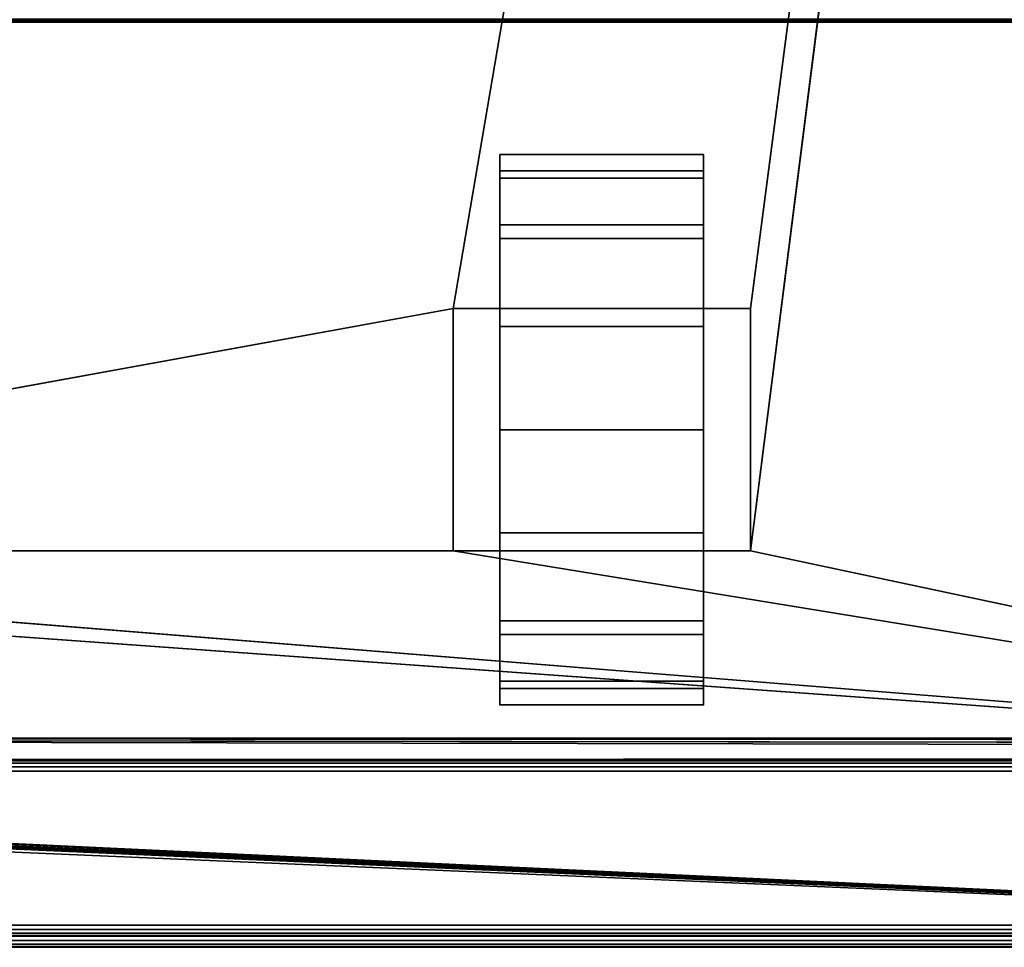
# Model space of a CAD drawing. Header units: millimetres. Extents: x -10 to 414, y -927 to 10.
# Tile 16 of 32: x 222 to 311, y -900 to -816. Entities that reach past the tile are written whole.
import ezdxf

# ---------------------------------------------------------------- set-up
doc = ezdxf.new("R2010")
doc.units = ezdxf.units.MM
doc.header["$MEASUREMENT"] = 0
for name, color, linetype, lineweight in [('0 Misc', 7, 'Continuous', 35), ('10 Raster Images', 7, 'Continuous', 35), ('5 Hatches', 7, 'Continuous', 35)]:
    doc.layers.add(name, color=color, linetype=linetype, lineweight=lineweight)

msp = doc.modelspace()

# ---------------------------------------------------------------- linework, layer by layer
at = {"layer": '0 Misc', "color": 160, "linetype": 'Continuous', "lineweight": 25}
for p, q in [((261.375, -842, 70.483), (377.875, -159, 70.483)), ((288.375, -842, 70.483), (377.875, -159, 70.483)), ((288.375, -864, 70.483), (377.875, -159, 70.483)), ((383.875, -816, 13.483), (17.875, -816, 13.483)), ((17.875, -816, 33.983), (383.875, -816, 33.983)), ((265.625, -832.775, 10.789), (265.625, -829.224, 33.209)), ((265.625, -829.224, 17.758), (265.625, -829.224, 33.209)), ((284.125, -832.775, 40.178), (284.125, -829.224, 17.758)), ((284.125, -829.224, 33.209), (284.125, -829.224, 17.758)), ((265.625, -838.305, 5.258), (265.625, -832.775, 40.178)), ((265.625, -832.775, 10.789), (265.625, -832.775, 40.178)), ((284.125, -838.305, 45.709), (284.125, -832.775, 10.789)), ((284.125, -832.775, 40.178), (284.125, -832.775, 10.789)), ((265.625, -842, 25.483), (265.625, -838.305, 45.709)), ((265.625, -838.305, 5.258), (265.625, -842, 25.483)), ((265.625, -838.305, 5.258), (265.625, -838.305, 45.709)), ((284.125, -842, 25.483), (284.125, -838.305, 5.258)), ((284.125, -842, 47.933), (284.125, -838.305, 5.258)), ((284.125, -838.305, 45.709), (284.125, -838.305, 5.258)), ((140.375, -864, 70.483), (261.375, -842, 70.483)), ((261.375, -842, 70.483), (261.375, -864, 70.483)), ((288.375, -842, 70.483), (261.375, -842, 70.483)), ((261.375, -842, 25.483), (261.375, -842, 70.483)), ((261.375, -842, 25.483), (265.625, -842, 25.483)), ((261.375, -864, 25.483), (261.375, -842, 25.483)), ((265.625, -842, 25.483), (261.375, -842, 70.483)), ((265.625, -842, 47.933), (261.375, -842, 70.483)), ((284.125, -842, 47.933), (261.375, -842, 70.483)), ((284.125, -842, 47.933), (265.625, -842, 47.933)), ((265.625, -842, 47.933), (265.625, -842, 25.483)), ((265.625, -842, 25.483), (265.625, -864, 25.483)), ((265.625, -860.725, 1.707), (265.625, -842, 25.483)), ((265.625, -853, 0.483), (265.625, -842, 25.483)), ((265.625, -845.275, 1.707), (265.625, -842, 25.483)), ((284.125, -842, 25.483), (284.125, -842, 47.933)), ((284.125, -864, 25.483), (284.125, -842, 25.483)), ((284.125, -842, 25.483), (288.375, -842, 25.483)), ((284.125, -842, 25.483), (284.125, -860.725, 1.707)), ((284.125, -842, 25.483), (284.125, -853, 0.483)), ((284.125, -842, 25.483), (284.125, -845.275, 1.707)), ((288.375, -842, 25.483), (284.125, -842, 47.933)), ((288.375, -842, 70.483), (284.125, -842, 47.933)), ((288.375, -864, 70.483), (288.375, -842, 70.483)), ((288.375, -842, 70.483), (288.375, -842, 25.483)), ((288.375, -842, 25.483), (288.375, -864, 25.483)), ((265.625, -860.725, 1.707), (265.625, -864, 25.483)), ((284.125, -867.695, 45.709), (284.125, -860.725, 1.707)), ((284.125, -864, 25.483), (284.125, -860.725, 1.707)), ((377.875, -883, 70.483), (113.375, -864, 70.483)), ((377.875, -883, 70.483), (140.375, -864, 70.483)), ((261.375, -864, 70.483), (140.375, -864, 70.483)), ((261.375, -864, 70.483), (288.375, -864, 70.483)), ((261.375, -864, 70.483), (261.375, -864, 25.483)), ((261.375, -864, 25.483), (265.625, -864, 25.483)), ((377.875, -883, 70.483), (261.375, -864, 70.483)), ((261.375, -864, 25.483), (265.625, -864, 47.933)), ((261.375, -864, 70.483), (265.625, -864, 47.933)), ((265.625, -864, 47.933), (284.125, -864, 47.933)), ((265.625, -864, 25.483), (265.625, -864, 47.933)), ((265.625, -867.695, 5.258), (265.625, -864, 47.933)), ((265.625, -867.695, 5.258), (265.625, -864, 25.483)), ((265.625, -864, 47.933), (288.375, -864, 70.483)), ((284.125, -864, 47.933), (284.125, -864, 25.483)), ((284.125, -864, 25.483), (288.375, -864, 25.483)), ((284.125, -867.695, 45.709), (284.125, -864, 25.483)), ((284.125, -864, 25.483), (288.375, -864, 70.483)), ((284.125, -864, 47.933), (288.375, -864, 70.483)), ((288.375, -864, 25.483), (288.375, -864, 70.483)), ((377.875, -883, 70.483), (288.375, -864, 70.483)), ((265.625, -873.225, 10.789), (265.625, -867.695, 45.709)), ((265.625, -867.695, 5.258), (265.625, -867.695, 45.709)), ((284.125, -873.225, 40.178), (284.125, -867.695, 5.258)), ((284.125, -867.695, 45.709), (284.125, -867.695, 5.258)), ((265.625, -876.776, 17.758), (265.625, -873.225, 40.178)), ((265.625, -873.225, 10.789), (265.625, -873.225, 40.178)), ((284.125, -876.776, 33.209), (284.125, -873.225, 10.789)), ((284.125, -873.225, 40.178), (284.125, -873.225, 10.789)), ((265.625, -876.776, 17.758), (265.625, -876.776, 33.209)), ((284.125, -876.776, 33.209), (284.125, -876.776, 17.758)), ((399.875, -899, 1173.483), (17.583, -881.707, 1173.483)), ((399.875, -899, 1173.483), (17.766, -881.454, 1173.483)), ((399.875, -899, 1173.483), (17.863, -881.156, 1173.483)), ((399.875, -899, 1173.483), (17.875, -881, 1173.483)), ((384.168, -881.707, 1173.483), (17.875, -881, 1173.483)), ((383.984, -881.454, 1173.483), (17.875, -881, 1173.483)), ((383.888, -881.156, 1173.483), (17.875, -881, 1173.483)), ((383.875, -881, 1173.483), (17.875, -881, 1173.483)), ((399.875, -899, 1173.483), (2.875, -882, 1173.483)), ((399.875, -899, 1173.483), (16.875, -882, 1173.483)), ((399.875, -899, 1173.483), (17.032, -881.988, 1173.483)), ((399.875, -899, 1173.483), (17.329, -881.891, 1173.483)), ((4.875, -883, 13.983), (396.875, -883, 13.983)), ((396.875, -883, 1169.483), (4.875, -883, 1169.483)), ((360.375, -883, 809.483), (4.875, -883, 1169.483)), ((361.175, -882.9, 93.483), (23.875, -883, 93.483)), ((377.875, -883, 93.483), (23.875, -883, 93.483)), ((23.875, -883, 70.483), (377.875, -883, 70.483)), ((396.875, -883, 13.983), (23.875, -883, 70.483)), ((360.375, -883, 428.483), (23.875, -883, 93.483)), ((360.375, -883, 809.483), (41.375, -883, 809.483)), ((41.375, -883, 786.483), (360.375, -883, 786.483)), ((360.375, -883, 451.483), (41.375, -883, 451.483)), ((41.375, -883, 428.483), (360.375, -883, 428.483)), ((360.375, -883, 451.483), (41.375, -883, 786.483)), ((396.875, -884, 12.983), (4.875, -884, 12.983)), ((4.875, -884, 1170.483), (396.875, -884, 1170.483)), ((4.875, -898, 12.983), (396.875, -898, 12.983)), ((396.875, -898, 1170.483), (4.875, -898, 1170.483)), ((1.875, -899, 1173.483), (399.875, -899, 1173.483)), ((399.875, -899, 1195.483), (1.875, -899, 1195.483)), ((396.875, -899, 13.983), (4.875, -899, 13.983)), ((4.875, -899, 1169.483), (396.875, -899, 1169.483)), ((4.875, -899, 13.983), (396.875, -899, 1169.483)), ((195.875, -899, 1054.483), (396.875, -899, 1169.483)), ((200.875, -899, 734.483), (396.875, -899, 1169.483)), ((200.875, -899, 1152.983), (396.875, -899, 1169.483)), ((202.235, -899, 734.268), (396.875, -899, 1169.483)), ((203.461, -899, 733.643), (396.875, -899, 1169.483)), ((203.461, -899, 1047.323), (396.875, -899, 1169.483)), ((204.275, -899, 1131.522), (396.875, -899, 1169.483)), ((204.275, -899, 1152.445), (396.875, -899, 1169.483)), ((204.434, -899, 732.67), (396.875, -899, 1169.483)), ((204.434, -899, 1048.296), (396.875, -899, 1169.483)), ((204.827, -899, 732.017), (396.875, -899, 1169.483)), ((204.827, -899, 1048.95), (396.875, -899, 1169.483)), ((205.159, -899, 731.262), (396.875, -899, 1169.483)), ((205.37, -899, 1050.293), (396.875, -899, 1169.483)), ((205.43, -899, 730.483), (396.875, -899, 1169.483)), ((205.875, -899, 1053.483), (396.875, -899, 1169.483)), ((205.875, -899, 1054.483), (396.875, -899, 1169.483)), ((207.341, -899, 1133.084), (396.875, -899, 1169.483)), ((207.341, -899, 1150.882), (396.875, -899, 1169.483)), ((209.775, -899, 1135.518), (396.875, -899, 1169.483)), ((209.775, -899, 1148.449), (396.875, -899, 1169.483)), ((211.337, -899, 1138.584), (396.875, -899, 1169.483)), ((211.337, -899, 1145.382), (396.875, -899, 1169.483)), ((211.875, -899, 1141.983), (396.875, -899, 1169.483)), ((1.875, -900, 1194.483), (399.875, -900, 1194.483)), ((399.875, -900, 1174.483), (1.875, -900, 1174.483))]:
    msp.add_line(p, q, dxfattribs=at).dxf.unprotected_set("ltscale", 0)
at = {"layer": '0 Misc', "color": 160, "linetype": 'Continuous', "lineweight": 25, "extrusion": (1, 0, 0)}
msp.add_arc((-853, 25.483, 265.625), 25, 116.10388, 63.89612, dxfattribs=at).dxf.unprotected_set("ltscale", 0)
at = {"layer": '0 Misc', "color": 160, "linetype": 'Continuous', "lineweight": 25, "extrusion": (-1, 0, 0)}
msp.add_arc((853, 25.483, -284.125), 25, 116.10388, 63.89612, dxfattribs=at).dxf.unprotected_set("ltscale", 0)
at = {"layer": '0 Misc', "color": 7, "lineweight": 25}
for points in [[(383.875, -17, 1173.483), (17.875, -881, 1173.483), (17.875, -17, 1173.483)], [(383.875, -881, 1173.483), (17.875, -881, 1173.483), (383.875, -17, 1173.483)], [(23.875, -883, 93.483), (361.175, -882.9, 93.483), (23.875, -159, 93.483)], [(23.875, -159, 93.483), (361.175, -882.9, 93.483), (361.175, -159.1, 93.483)], [(377.875, -159, 70.483), (23.875, -883, 70.483), (23.875, -159, 70.483)], [(23.875, -883, 70.483), (377.875, -159, 70.483), (113.375, -842, 70.483)], [(113.375, -842, 70.483), (377.875, -159, 70.483), (140.375, -842, 70.483)], [(140.375, -842, 70.483), (377.875, -159, 70.483), (140.375, -864, 70.483)], [(140.375, -864, 70.483), (377.875, -159, 70.483), (261.375, -842, 70.483)], [(261.375, -842, 70.483), (377.875, -159, 70.483), (288.375, -842, 70.483)], [(288.375, -842, 70.483), (377.875, -159, 70.483), (288.375, -864, 70.483)], [(377.875, -883, 70.483), (288.375, -864, 70.483), (377.875, -159, 70.483)], [(265.625, -829.224, 17.758), (265.625, -829.224, 33.209), (265.625, -828, 25.483)], [(284.125, -829.224, 33.209), (284.125, -829.224, 17.758), (284.125, -828, 25.483)], [(265.625, -832.775, 10.789), (265.625, -832.775, 40.178), (265.625, -829.224, 33.209)], [(265.625, -832.775, 10.789), (265.625, -829.224, 33.209), (265.625, -829.224, 17.758)], [(284.125, -832.775, 40.178), (284.125, -832.775, 10.789), (284.125, -829.224, 17.758)], [(284.125, -832.775, 40.178), (284.125, -829.224, 17.758), (284.125, -829.224, 33.209)], [(265.625, -838.305, 5.258), (265.625, -838.305, 45.709), (265.625, -832.775, 40.178)], [(265.625, -838.305, 5.258), (265.625, -832.775, 40.178), (265.625, -832.775, 10.789)], [(284.125, -838.305, 45.709), (284.125, -838.305, 5.258), (284.125, -832.775, 10.789)], [(284.125, -838.305, 45.709), (284.125, -832.775, 10.789), (284.125, -832.775, 40.178)], [(265.625, -838.305, 45.709), (265.625, -842, 25.483), (265.625, -842, 47.933)], [(265.625, -845.275, 1.707), (265.625, -842, 25.483), (265.625, -838.305, 5.258)], [(265.625, -838.305, 5.258), (265.625, -842, 25.483), (265.625, -838.305, 45.709)], [(284.125, -842, 25.483), (284.125, -845.275, 1.707), (284.125, -838.305, 5.258)], [(284.125, -842, 25.483), (284.125, -838.305, 5.258), (284.125, -842, 47.933)], [(284.125, -842, 47.933), (284.125, -838.305, 5.258), (284.125, -838.305, 45.709)], [(261.375, -864, 70.483), (140.375, -864, 70.483), (261.375, -842, 70.483)], [(261.375, -842, 70.483), (265.625, -842, 25.483), (261.375, -842, 25.483)], [(265.625, -842, 25.483), (261.375, -842, 70.483), (265.625, -842, 47.933)], [(265.625, -842, 47.933), (261.375, -842, 70.483), (284.125, -842, 47.933)], [(288.375, -842, 70.483), (284.125, -842, 47.933), (261.375, -842, 70.483)], [(265.625, -860.725, 1.707), (265.625, -864, 25.483), (265.625, -842, 25.483)], [(265.625, -860.725, 1.707), (265.625, -842, 25.483), (265.625, -853, 0.483)], [(265.625, -853, 0.483), (265.625, -842, 25.483), (265.625, -845.275, 1.707)], [(284.125, -864, 25.483), (284.125, -860.725, 1.707), (284.125, -842, 25.483)], [(284.125, -842, 25.483), (284.125, -860.725, 1.707), (284.125, -853, 0.483)], [(284.125, -842, 25.483), (284.125, -853, 0.483), (284.125, -845.275, 1.707)], [(284.125, -842, 47.933), (288.375, -842, 25.483), (284.125, -842, 25.483)], [(288.375, -842, 25.483), (284.125, -842, 47.933), (288.375, -842, 70.483)], [(265.625, -867.695, 5.258), (265.625, -864, 25.483), (265.625, -860.725, 1.707)], [(284.125, -867.695, 45.709), (284.125, -867.695, 5.258), (284.125, -860.725, 1.707)], [(284.125, -867.695, 45.709), (284.125, -860.725, 1.707), (284.125, -864, 25.483)], [(23.875, -883, 70.483), (113.375, -864, 70.483), (377.875, -883, 70.483)], [(377.875, -883, 70.483), (113.375, -864, 70.483), (140.375, -864, 70.483)], [(377.875, -883, 70.483), (140.375, -864, 70.483), (261.375, -864, 70.483)], [(377.875, -883, 70.483), (261.375, -864, 70.483), (288.375, -864, 70.483)], [(265.625, -864, 47.933), (261.375, -864, 25.483), (265.625, -864, 25.483)], [(261.375, -864, 25.483), (265.625, -864, 47.933), (261.375, -864, 70.483)], [(261.375, -864, 70.483), (265.625, -864, 47.933), (288.375, -864, 70.483)], [(265.625, -867.695, 5.258), (265.625, -867.695, 45.709), (265.625, -864, 47.933)], [(265.625, -867.695, 5.258), (265.625, -864, 47.933), (265.625, -864, 25.483)], [(284.125, -864, 47.933), (288.375, -864, 70.483), (265.625, -864, 47.933)], [(284.125, -867.695, 45.709), (284.125, -864, 25.483), (284.125, -864, 47.933)], [(288.375, -864, 70.483), (284.125, -864, 25.483), (288.375, -864, 25.483)], [(284.125, -864, 25.483), (288.375, -864, 70.483), (284.125, -864, 47.933)], [(265.625, -873.225, 10.789), (265.625, -873.225, 40.178), (265.625, -867.695, 45.709)], [(265.625, -873.225, 10.789), (265.625, -867.695, 45.709), (265.625, -867.695, 5.258)], [(284.125, -873.225, 40.178), (284.125, -873.225, 10.789), (284.125, -867.695, 5.258)], [(284.125, -873.225, 40.178), (284.125, -867.695, 5.258), (284.125, -867.695, 45.709)], [(265.625, -876.776, 17.758), (265.625, -876.776, 33.209), (265.625, -873.225, 40.178)], [(265.625, -876.776, 17.758), (265.625, -873.225, 40.178), (265.625, -873.225, 10.789)], [(284.125, -876.776, 33.209), (284.125, -876.776, 17.758), (284.125, -873.225, 10.789)], [(284.125, -876.776, 33.209), (284.125, -873.225, 10.789), (284.125, -873.225, 40.178)], [(265.625, -876.776, 33.209), (265.625, -876.776, 17.758), (265.625, -878, 25.483)], [(284.125, -876.776, 17.758), (284.125, -876.776, 33.209), (284.125, -878, 25.483)], [(399.875, -899, 1173.483), (17.329, -881.891, 1173.483), (17.583, -881.707, 1173.483)], [(399.875, -899, 1173.483), (17.583, -881.707, 1173.483), (17.766, -881.454, 1173.483)], [(399.875, -899, 1173.483), (17.766, -881.454, 1173.483), (17.863, -881.156, 1173.483)], [(399.875, -899, 1173.483), (17.863, -881.156, 1173.483), (17.875, -881, 1173.483)], [(399.875, -899, 1173.483), (17.875, -881, 1173.483), (384.168, -881.707, 1173.483)], [(384.168, -881.707, 1173.483), (17.875, -881, 1173.483), (383.984, -881.454, 1173.483)], [(383.984, -881.454, 1173.483), (17.875, -881, 1173.483), (383.888, -881.156, 1173.483)], [(383.888, -881.156, 1173.483), (17.875, -881, 1173.483), (383.875, -881, 1173.483)], [(1.875, -899, 1173.483), (2.875, -882, 1173.483), (399.875, -899, 1173.483)], [(399.875, -899, 1173.483), (2.875, -882, 1173.483), (16.875, -882, 1173.483)], [(399.875, -899, 1173.483), (16.875, -882, 1173.483), (17.032, -881.988, 1173.483)], [(399.875, -899, 1173.483), (17.032, -881.988, 1173.483), (17.329, -881.891, 1173.483)], [(4.875, -883, 13.983), (23.875, -883, 70.483), (396.875, -883, 13.983)], [(41.375, -883, 809.483), (4.875, -883, 1169.483), (360.375, -883, 809.483)], [(396.875, -883, 1169.483), (360.375, -883, 809.483), (4.875, -883, 1169.483)], [(361.175, -882.9, 93.483), (23.875, -883, 93.483), (377.875, -883, 93.483)], [(377.875, -883, 70.483), (396.875, -883, 13.983), (23.875, -883, 70.483)], [(360.375, -883, 428.483), (377.875, -883, 93.483), (23.875, -883, 93.483)], [(360.375, -883, 428.483), (23.875, -883, 93.483), (41.375, -883, 428.483)], [(41.375, -883, 451.483), (41.375, -883, 786.483), (360.375, -883, 451.483)], [(360.375, -883, 786.483), (360.375, -883, 451.483), (41.375, -883, 786.483)]]:
    msp.add_3dface(points, dxfattribs=at)
for points, invisible_edges in [([(360.375, -883, 809.483), (41.375, -159, 809.483), (41.375, -883, 809.483)], 1), ([(360.375, -883, 809.483), (360.375, -159, 809.483), (41.375, -159, 809.483)], 12), ([(41.375, -883, 786.483), (360.375, -159, 786.483), (360.375, -883, 786.483)], 1), ([(41.375, -883, 786.483), (41.375, -159, 786.483), (360.375, -159, 786.483)], 12), ([(360.375, -883, 451.483), (41.375, -159, 451.483), (41.375, -883, 451.483)], 1), ([(360.375, -883, 451.483), (360.375, -159, 451.483), (41.375, -159, 451.483)], 12), ([(41.375, -883, 428.483), (360.375, -159, 428.483), (360.375, -883, 428.483)], 1), ([(41.375, -883, 428.483), (41.375, -159, 428.483), (360.375, -159, 428.483)], 12), ([(384.044, -815.831, 12.928), (17.583, -815.707, 12.776), (384.168, -815.707, 12.776)], 2), ([(384.044, -815.831, 12.928), (17.707, -815.831, 12.928), (17.583, -815.707, 12.776)], 12), ([(383.952, -815.924, 13.101), (17.707, -815.831, 12.928), (384.044, -815.831, 12.928)], 2), ([(383.952, -815.924, 13.101), (17.799, -815.924, 13.101), (17.707, -815.831, 12.928)], 12), ([(383.895, -815.981, 13.288), (17.799, -815.924, 13.101), (383.952, -815.924, 13.101)], 2), ([(383.895, -815.981, 13.288), (17.856, -815.981, 13.288), (17.799, -815.924, 13.101)], 12), ([(383.875, -816, 13.483), (17.856, -815.981, 13.288), (383.895, -815.981, 13.288)], 2), ([(383.875, -816, 13.483), (17.875, -816, 13.483), (17.856, -815.981, 13.288)], 12), ([(17.875, -815.924, 34.366), (383.875, -815.707, 34.69), (17.875, -815.707, 34.69)], 1), ([(17.875, -815.924, 34.366), (383.875, -815.924, 34.366), (383.875, -815.707, 34.69)], 12), ([(17.875, -816, 33.983), (383.875, -815.924, 34.366), (17.875, -815.924, 34.366)], 1), ([(17.875, -816, 33.983), (383.875, -816, 33.983), (383.875, -815.924, 34.366)], 12), ([(17.875, -816, 33.983), (383.875, -816, 13.483), (383.875, -816, 33.983)], 1), ([(17.875, -816, 33.983), (17.875, -816, 13.483), (383.875, -816, 13.483)], 12), ([(284.125, -829.497, 34.003), (265.625, -828.016, 24.585), (265.625, -829.497, 34.003)], 1), ([(284.125, -829.497, 34.003), (284.125, -828.016, 24.585), (265.625, -828.016, 24.585)], 12), ([(284.125, -828.016, 24.585), (265.625, -830.169, 15.297), (265.625, -828.016, 24.585)], 1), ([(284.125, -828.016, 24.585), (284.125, -830.169, 15.297), (265.625, -830.169, 15.297)], 12), ([(284.125, -834.395, 42.183), (265.625, -829.497, 34.003), (265.625, -834.395, 42.183)], 1), ([(284.125, -834.395, 42.183), (284.125, -829.497, 34.003), (265.625, -829.497, 34.003)], 12), ([(284.125, -830.169, 15.297), (265.625, -835.643, 7.491), (265.625, -830.169, 15.297)], 1), ([(284.125, -830.169, 15.297), (284.125, -835.643, 7.491), (265.625, -835.643, 7.491)], 12), ([(284.125, -842, 47.933), (265.625, -834.395, 42.183), (265.625, -842, 47.933)], 1), ([(284.125, -842, 47.933), (284.125, -834.395, 42.183), (265.625, -834.395, 42.183)], 12), ([(284.125, -835.643, 7.491), (265.625, -843.641, 2.301), (265.625, -835.643, 7.491)], 1), ([(284.125, -835.643, 7.491), (284.125, -843.641, 2.301), (265.625, -843.641, 2.301)], 12), ([(261.375, -842, 70.483), (261.375, -864, 25.483), (261.375, -864, 70.483)], 1), ([(261.375, -842, 70.483), (261.375, -842, 25.483), (261.375, -864, 25.483)], 12), ([(265.625, -864, 25.483), (261.375, -842, 25.483), (265.625, -842, 25.483)], 1), ([(265.625, -864, 25.483), (261.375, -864, 25.483), (261.375, -842, 25.483)], 12), ([(284.125, -842, 25.483), (288.375, -864, 25.483), (284.125, -864, 25.483)], 1), ([(284.125, -842, 25.483), (288.375, -842, 25.483), (288.375, -864, 25.483)], 12), ([(288.375, -864, 70.483), (288.375, -842, 25.483), (288.375, -842, 70.483)], 1), ([(288.375, -864, 70.483), (288.375, -864, 25.483), (288.375, -842, 25.483)], 12), ([(265.625, -843.641, 2.301), (284.125, -853, 0.483), (265.625, -853, 0.483)], 1), ([(265.625, -843.641, 2.301), (284.125, -843.641, 2.301), (284.125, -853, 0.483)], 12), ([(265.625, -853, 0.483), (284.125, -862.359, 2.301), (265.625, -862.359, 2.301)], 1), ([(265.625, -853, 0.483), (284.125, -853, 0.483), (284.125, -862.359, 2.301)], 12), ([(284.125, -862.359, 2.301), (265.625, -870.357, 7.491), (265.625, -862.359, 2.301)], 1), ([(284.125, -862.359, 2.301), (284.125, -870.357, 7.491), (265.625, -870.357, 7.491)], 12), ([(284.125, -871.605, 42.183), (265.625, -864, 47.933), (265.625, -871.605, 42.183)], 1), ([(284.125, -871.605, 42.183), (284.125, -864, 47.933), (265.625, -864, 47.933)], 12), ([(284.125, -870.357, 7.491), (265.625, -875.831, 15.297), (265.625, -870.357, 7.491)], 1), ([(284.125, -870.357, 7.491), (284.125, -875.831, 15.297), (265.625, -875.831, 15.297)], 12), ([(284.125, -876.503, 34.003), (265.625, -871.605, 42.183), (265.625, -876.503, 34.003)], 1), ([(284.125, -876.503, 34.003), (284.125, -871.605, 42.183), (265.625, -871.605, 42.183)], 12), ([(284.125, -875.831, 15.297), (265.625, -877.984, 24.585), (265.625, -875.831, 15.297)], 1), ([(284.125, -875.831, 15.297), (284.125, -877.984, 24.585), (265.625, -877.984, 24.585)], 12), ([(265.625, -877.984, 24.585), (284.125, -876.503, 34.003), (265.625, -876.503, 34.003)], 1), ([(265.625, -877.984, 24.585), (284.125, -877.984, 24.585), (284.125, -876.503, 34.003)], 12), ([(396.875, -883, 1169.483), (4.875, -883.076, 1169.866), (396.875, -883.076, 1169.866)], 1), ([(396.875, -883, 1169.483), (4.875, -883, 1169.483), (4.875, -883.076, 1169.866)], 12), ([(4.875, -883, 13.983), (396.875, -883.076, 13.601), (4.875, -883.076, 13.601)], 1), ([(4.875, -883, 13.983), (396.875, -883, 13.983), (396.875, -883.076, 13.601)], 12), ([(4.875, -883.293, 1170.19), (396.875, -883.076, 1169.866), (4.875, -883.076, 1169.866)], 1), ([(4.875, -883.293, 1170.19), (396.875, -883.293, 1170.19), (396.875, -883.076, 1169.866)], 12), ([(396.875, -883.293, 13.276), (4.875, -883.076, 13.601), (396.875, -883.076, 13.601)], 1), ([(396.875, -883.293, 13.276), (4.875, -883.293, 13.276), (4.875, -883.076, 13.601)], 12), ([(4.875, -883.617, 1170.407), (396.875, -883.293, 1170.19), (4.875, -883.293, 1170.19)], 1), ([(4.875, -883.617, 1170.407), (396.875, -883.617, 1170.407), (396.875, -883.293, 1170.19)], 12), ([(396.875, -883.617, 13.059), (4.875, -883.293, 13.276), (396.875, -883.293, 13.276)], 1), ([(396.875, -883.617, 13.059), (4.875, -883.617, 13.059), (4.875, -883.293, 13.276)], 12), ([(4.875, -884, 1170.483), (396.875, -883.617, 1170.407), (4.875, -883.617, 1170.407)], 1), ([(4.875, -884, 1170.483), (396.875, -884, 1170.483), (396.875, -883.617, 1170.407)], 12), ([(396.875, -884, 12.983), (4.875, -883.617, 13.059), (396.875, -883.617, 13.059)], 1), ([(396.875, -884, 12.983), (4.875, -884, 12.983), (4.875, -883.617, 13.059)], 12), ([(1.875, -899, 1173.483), (399.875, -899.383, 1173.559), (1.875, -899.383, 1173.559)], 1), ([(1.875, -899, 1173.483), (399.875, -899, 1173.483), (399.875, -899.383, 1173.559)], 12), ([(399.875, -899, 1195.483), (1.875, -899.383, 1195.407), (399.875, -899.383, 1195.407)], 1), ([(399.875, -899, 1195.483), (1.875, -899, 1195.483), (1.875, -899.383, 1195.407)], 12), ([(399.875, -899.707, 1173.776), (1.875, -899.383, 1173.559), (399.875, -899.383, 1173.559)], 1), ([(399.875, -899.707, 1173.776), (1.875, -899.707, 1173.776), (1.875, -899.383, 1173.559)], 12), ([(399.875, -899.383, 1195.407), (1.875, -899.707, 1195.19), (399.875, -899.707, 1195.19)], 1), ([(399.875, -899.383, 1195.407), (1.875, -899.383, 1195.407), (1.875, -899.707, 1195.19)], 12), ([(399.875, -899.924, 1174.101), (1.875, -899.707, 1173.776), (399.875, -899.707, 1173.776)], 1), ([(399.875, -899.924, 1174.101), (1.875, -899.924, 1174.101), (1.875, -899.707, 1173.776)], 12), ([(399.875, -899.707, 1195.19), (1.875, -899.924, 1194.866), (399.875, -899.924, 1194.866)], 1), ([(399.875, -899.707, 1195.19), (1.875, -899.707, 1195.19), (1.875, -899.924, 1194.866)], 12), ([(399.875, -900, 1174.483), (1.875, -899.924, 1174.101), (399.875, -899.924, 1174.101)], 1), ([(399.875, -900, 1174.483), (1.875, -900, 1174.483), (1.875, -899.924, 1174.101)], 12), ([(1.875, -900, 1194.483), (399.875, -899.924, 1194.866), (1.875, -899.924, 1194.866)], 1), ([(1.875, -900, 1194.483), (399.875, -900, 1194.483), (399.875, -899.924, 1194.866)], 12), ([(1.875, -900, 1194.483), (399.875, -900, 1174.483), (399.875, -900, 1194.483)], 1), ([(1.875, -900, 1194.483), (1.875, -900, 1174.483), (399.875, -900, 1174.483)], 12)]:
    msp.add_3dface(points, dxfattribs=dict(at, invisible_edges=invisible_edges))
at = {"layer": '0 Misc', "color": 5, "lineweight": 25}
for points, invisible_edges in [([(4.875, -898, 12.983), (396.875, -884, 12.983), (396.875, -898, 12.983)], 1), ([(4.875, -898, 12.983), (4.875, -884, 12.983), (396.875, -884, 12.983)], 12), ([(396.875, -898, 1170.483), (4.875, -884, 1170.483), (4.875, -898, 1170.483)], 1), ([(396.875, -898, 1170.483), (396.875, -884, 1170.483), (4.875, -884, 1170.483)], 12), ([(396.875, -898, 1170.483), (4.875, -898.383, 1170.407), (396.875, -898.383, 1170.407)], 1), ([(396.875, -898, 1170.483), (4.875, -898, 1170.483), (4.875, -898.383, 1170.407)], 12), ([(4.875, -898, 12.983), (396.875, -898.383, 13.059), (4.875, -898.383, 13.059)], 1), ([(4.875, -898, 12.983), (396.875, -898, 12.983), (396.875, -898.383, 13.059)], 12), ([(4.875, -898.707, 1170.19), (396.875, -898.383, 1170.407), (4.875, -898.383, 1170.407)], 1), ([(4.875, -898.707, 1170.19), (396.875, -898.707, 1170.19), (396.875, -898.383, 1170.407)], 12), ([(396.875, -898.707, 13.276), (4.875, -898.383, 13.059), (396.875, -898.383, 13.059)], 1), ([(396.875, -898.707, 13.276), (4.875, -898.707, 13.276), (4.875, -898.383, 13.059)], 12), ([(4.875, -898.924, 1169.866), (396.875, -898.707, 1170.19), (4.875, -898.707, 1170.19)], 1), ([(4.875, -898.924, 1169.866), (396.875, -898.924, 1169.866), (396.875, -898.707, 1170.19)], 12), ([(396.875, -898.924, 13.601), (4.875, -898.707, 13.276), (396.875, -898.707, 13.276)], 1), ([(396.875, -898.924, 13.601), (4.875, -898.924, 13.601), (4.875, -898.707, 13.276)], 12), ([(4.875, -899, 1169.483), (396.875, -898.924, 1169.866), (4.875, -898.924, 1169.866)], 1), ([(4.875, -899, 1169.483), (396.875, -899, 1169.483), (396.875, -898.924, 1169.866)], 12), ([(396.875, -899, 13.983), (4.875, -898.924, 13.601), (396.875, -898.924, 13.601)], 1), ([(396.875, -899, 13.983), (4.875, -899, 13.983), (4.875, -898.924, 13.601)], 12)]:
    msp.add_3dface(points, dxfattribs=dict(at, invisible_edges=invisible_edges))
for points in [[(396.875, -899, 1169.483), (4.875, -899, 13.983), (396.875, -899, 13.983)], [(4.875, -899, 13.983), (396.875, -899, 1169.483), (205.43, -899, 730.483)], [(4.875, -899, 1169.483), (200.875, -899, 1152.983), (396.875, -899, 1169.483)], [(205.875, -899, 1054.483), (396.875, -899, 1169.483), (195.875, -899, 1054.483)], [(195.875, -899, 1054.483), (396.875, -899, 1169.483), (204.275, -899, 1131.522)], [(202.235, -899, 734.268), (396.875, -899, 1169.483), (200.875, -899, 734.483)], [(200.875, -899, 734.483), (396.875, -899, 1169.483), (203.461, -899, 1047.323)], [(204.275, -899, 1152.445), (396.875, -899, 1169.483), (200.875, -899, 1152.983)], [(203.461, -899, 733.643), (396.875, -899, 1169.483), (202.235, -899, 734.268)], [(204.434, -899, 732.67), (396.875, -899, 1169.483), (203.461, -899, 733.643)], [(203.461, -899, 1047.323), (396.875, -899, 1169.483), (204.434, -899, 1048.296)], [(204.275, -899, 1131.522), (396.875, -899, 1169.483), (207.341, -899, 1133.084)], [(207.341, -899, 1150.882), (396.875, -899, 1169.483), (204.275, -899, 1152.445)], [(204.827, -899, 732.017), (396.875, -899, 1169.483), (204.434, -899, 732.67)], [(204.434, -899, 1048.296), (396.875, -899, 1169.483), (204.827, -899, 1048.95)], [(205.159, -899, 731.262), (396.875, -899, 1169.483), (204.827, -899, 732.017)], [(204.827, -899, 1048.95), (396.875, -899, 1169.483), (205.37, -899, 1050.293)], [(205.43, -899, 730.483), (396.875, -899, 1169.483), (205.159, -899, 731.262)], [(205.37, -899, 1050.293), (396.875, -899, 1169.483), (205.875, -899, 1053.483)], [(205.875, -899, 1053.483), (396.875, -899, 1169.483), (205.875, -899, 1054.483)], [(207.341, -899, 1133.084), (396.875, -899, 1169.483), (209.775, -899, 1135.518)], [(209.775, -899, 1148.449), (396.875, -899, 1169.483), (207.341, -899, 1150.882)], [(209.775, -899, 1135.518), (396.875, -899, 1169.483), (211.337, -899, 1138.584)], [(211.337, -899, 1145.382), (396.875, -899, 1169.483), (209.775, -899, 1148.449)], [(211.337, -899, 1138.584), (396.875, -899, 1169.483), (211.875, -899, 1141.983)], [(211.875, -899, 1141.983), (396.875, -899, 1169.483), (211.337, -899, 1145.382)]]:
    msp.add_3dface(points, dxfattribs=at)
at = {"layer": '10 Raster Images', "color": 160, "linetype": 'Continuous', "lineweight": 25}
for p, q in [((265.625, -829.224, 17.758), (265.625, -828, 25.483)), ((265.625, -828, 25.483), (265.625, -829.224, 33.209)), ((284.125, -829.224, 33.209), (284.125, -828, 25.483)), ((284.125, -828, 25.483), (284.125, -829.224, 17.758)), ((265.625, -829.224, 33.209), (265.625, -832.775, 40.178)), ((265.625, -832.775, 10.789), (265.625, -829.224, 17.758)), ((284.125, -829.224, 17.758), (284.125, -832.775, 10.789)), ((284.125, -832.775, 40.178), (284.125, -829.224, 33.209)), ((265.625, -832.775, 40.178), (265.625, -838.305, 45.709)), ((265.625, -838.305, 5.258), (265.625, -832.775, 10.789)), ((284.125, -832.775, 10.789), (284.125, -838.305, 5.258)), ((284.125, -838.305, 45.709), (284.125, -832.775, 40.178)), ((265.625, -838.305, 45.709), (265.625, -842, 47.933)), ((265.625, -845.275, 1.707), (265.625, -838.305, 5.258)), ((284.125, -838.305, 5.258), (284.125, -845.275, 1.707)), ((284.125, -842, 47.933), (284.125, -838.305, 45.709)), ((261.375, -842, 70.483), (288.375, -842, 70.483)), ((261.375, -864, 70.483), (261.375, -842, 70.483)), ((261.375, -842, 70.483), (261.375, -842, 25.483)), ((261.375, -842, 25.483), (265.625, -842, 25.483)), ((288.375, -842, 70.483), (261.375, -842, 70.483)), ((265.625, -842, 47.933), (265.625, -842, 25.483)), ((265.625, -842, 25.483), (265.625, -864, 25.483)), ((265.625, -842, 25.483), (265.625, -842, 47.933)), ((265.625, -842, 47.933), (284.125, -842, 47.933)), ((284.125, -864, 25.483), (284.125, -842, 25.483)), ((284.125, -842, 25.483), (284.125, -842, 47.933)), ((284.125, -842, 47.933), (284.125, -842, 25.483)), ((284.125, -842, 25.483), (288.375, -842, 25.483)), ((288.375, -842, 70.483), (288.375, -864, 70.483)), ((288.375, -842, 25.483), (288.375, -842, 70.483)), ((265.625, -853, 0.483), (265.625, -845.275, 1.707)), ((284.125, -845.275, 1.707), (284.125, -853, 0.483)), ((265.625, -860.725, 1.707), (265.625, -853, 0.483)), ((284.125, -853, 0.483), (284.125, -860.725, 1.707)), ((265.625, -867.695, 5.258), (265.625, -860.725, 1.707)), ((284.125, -860.725, 1.707), (284.125, -867.695, 5.258)), ((288.375, -864, 70.483), (261.375, -864, 70.483)), ((265.625, -864, 25.483), (261.375, -864, 25.483)), ((261.375, -864, 25.483), (261.375, -864, 70.483)), ((261.375, -864, 70.483), (288.375, -864, 70.483)), ((265.625, -864, 47.933), (265.625, -867.695, 45.709)), ((265.625, -864, 25.483), (265.625, -864, 47.933)), ((284.125, -864, 47.933), (265.625, -864, 47.933)), ((265.625, -864, 47.933), (265.625, -864, 25.483)), ((284.125, -867.695, 45.709), (284.125, -864, 47.933)), ((284.125, -864, 47.933), (284.125, -864, 25.483)), ((288.375, -864, 25.483), (284.125, -864, 25.483)), ((284.125, -864, 25.483), (284.125, -864, 47.933)), ((288.375, -864, 70.483), (288.375, -864, 25.483)), ((265.625, -867.695, 45.709), (265.625, -873.225, 40.178)), ((265.625, -873.225, 10.789), (265.625, -867.695, 5.258)), ((284.125, -867.695, 5.258), (284.125, -873.225, 10.789)), ((284.125, -873.225, 40.178), (284.125, -867.695, 45.709)), ((265.625, -873.225, 40.178), (265.625, -876.776, 33.209)), ((265.625, -876.776, 17.758), (265.625, -873.225, 10.789)), ((284.125, -873.225, 10.789), (284.125, -876.776, 17.758)), ((284.125, -876.776, 33.209), (284.125, -873.225, 40.178)), ((265.625, -876.776, 33.209), (265.625, -878, 25.483)), ((265.625, -878, 25.483), (265.625, -876.776, 17.758)), ((284.125, -876.776, 17.758), (284.125, -878, 25.483)), ((284.125, -878, 25.483), (284.125, -876.776, 33.209)), ((4.875, -883, 13.983), (396.875, -883, 13.983)), ((396.875, -883, 1169.483), (4.875, -883, 1169.483)), ((377.875, -883, 93.483), (23.875, -883, 93.483)), ((23.875, -883, 70.483), (377.875, -883, 70.483)), ((377.875, -883, 70.483), (23.875, -883, 70.483)), ((23.875, -883, 93.483), (377.875, -883, 93.483)), ((41.375, -883, 451.483), (360.375, -883, 451.483)), ((41.375, -883, 809.483), (360.375, -883, 809.483)), ((360.375, -883, 428.483), (41.375, -883, 428.483)), ((360.375, -883, 786.483), (41.375, -883, 786.483)), ((1.875, -899, 1173.483), (399.875, -899, 1173.483)), ((396.875, -899, 13.983), (4.875, -899, 13.983)), ((4.875, -899, 1169.483), (396.875, -899, 1169.483))]:
    msp.add_line(p, q, dxfattribs=at).dxf.unprotected_set("ltscale", 0)
at = {"layer": '5 Hatches', "color": 7, "lineweight": 25}
for points, invisible_edges in [([(399.875, -899, 1195.483), (1.875, -1, 1195.483), (1.875, -899, 1195.483)], 1), ([(399.875, -899, 1195.483), (399.875, -1, 1195.483), (1.875, -1, 1195.483)], 12)]:
    msp.add_3dface(points, dxfattribs=dict(at, invisible_edges=invisible_edges))

doc.saveas('drawing.dxf')
